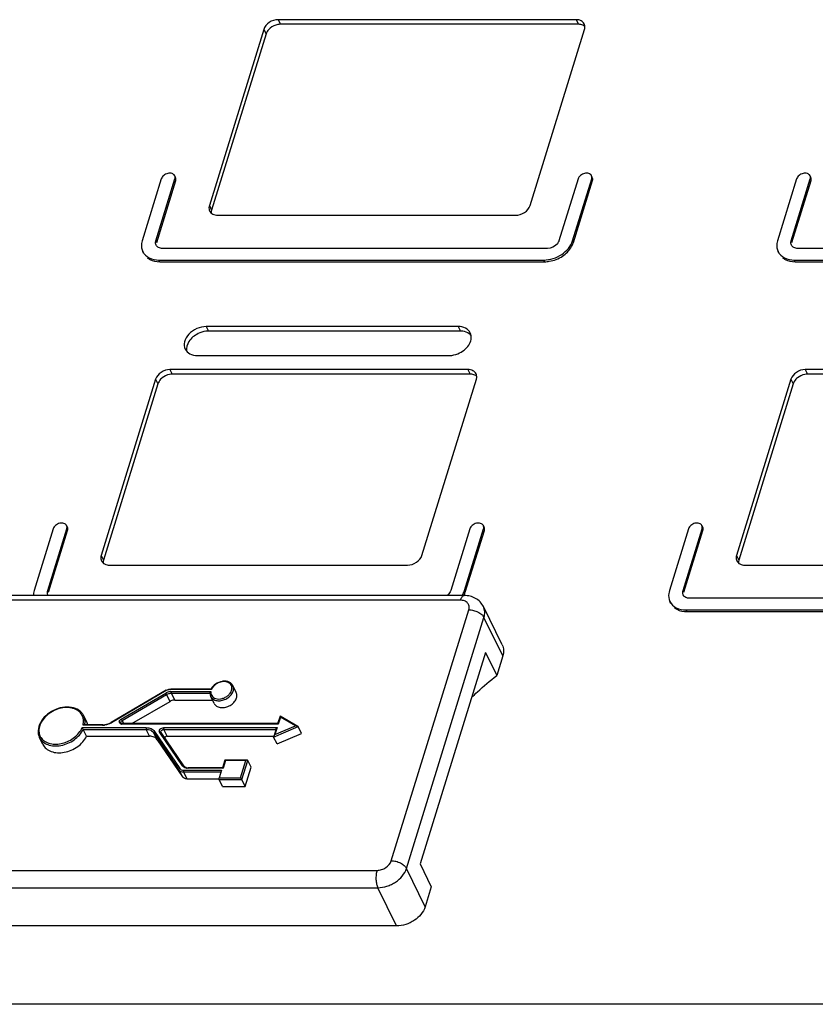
# Model space of a CAD drawing. Header units: millimetres. Extents: x 0 to 594, y 0 to 420.
# Tile 10 of 20: x 396 to 420, y 134 to 164. Entities that reach past the tile are written whole.
import ezdxf

# ---------------------------------------------------------------- set-up
doc = ezdxf.new("R2010")
doc.units = ezdxf.units.MM
doc.header["$LTSCALE"] = 32.67
doc.layers.get('0').update_dxf_attribs({"linetype": 'CONTINUOUS'})
doc.layers.add('3_ALL_AXES', color=7, linetype='CONTINUOUS')

msp = doc.modelspace()

# ---------------------------------------------------------------- linework, layer by layer
at = {"color": 9, "linetype": 'CONTINUOUS'}
for p, q in [((403.41911, 163.861405), (403.487745, 163.721543)), ((412.489259, 163.861405), (412.557893, 163.721543)), ((402.982938, 163.567658), (403.051572, 163.427795)), ((401.325389, 158.203827), (401.394023, 158.063964)), ((401.230173, 154.520232), (401.298808, 154.38037)), ((408.898006, 154.520232), (408.96664, 154.38037)), ((400.127614, 153.210118), (400.196248, 153.070255)), ((409.197762, 153.210118), (409.266396, 153.070255)), ((419.462987, 153.210118), (419.531621, 153.070255)), ((399.691441, 152.91637), (399.760075, 152.776508)), ((419.026814, 152.91637), (419.095448, 152.776508)), ((398.033892, 147.552539), (398.102526, 147.412677)), ((417.369265, 147.552539), (417.437899, 147.412677)), ((408.970035, 146.189934), (393.772529, 146.189934)), ((406.864511, 138.258749), (409.224658, 145.896186)), ((407.3243, 138.025645), (409.684446, 145.663083)), ((410.2564, 144.497564), (409.684446, 145.663083)), ((402.040922, 143.588024), (402.040895, 143.588081)), ((400.01632, 143.437036), (398.344479, 142.459537)), ((398.646358, 142.573206), (399.9998, 143.364542)), ((398.673045, 142.527393), (400.026487, 143.318729)), ((400.129439, 143.108936), (400.026487, 143.318729)), ((401.391155, 143.471398), (400.137947, 143.471398)), ((400.170078, 143.412649), (401.374095, 143.412649)), ((400.275391, 143.15017), (400.17244, 143.359963)), ((400.17244, 143.359963), (401.347421, 143.359963)), ((398.076899, 142.383941), (397.479293, 142.383941)), ((403.421173, 142.417575), (398.66487, 142.417575)), ((398.719973, 142.431764), (398.673045, 142.527393)), ((403.487147, 142.631069), (403.421173, 142.417575)), ((403.948404, 142.364073), (403.487147, 142.631069)), ((397.454013, 142.310572), (399.402901, 142.310572)), ((397.487029, 142.257886), (399.405263, 142.257886)), ((399.508214, 142.048093), (399.405263, 142.257886)), ((399.740378, 141.943163), (399.637427, 142.152956)), ((399.637427, 142.152956), (400.401841, 141.024864)), ((399.658282, 142.195148), (400.422696, 141.067056)), ((400.511787, 141.146243), (399.813926, 142.165567)), ((399.93788, 142.310572), (403.388106, 142.310572)), ((400.043193, 142.048093), (399.940241, 142.257886)), ((399.940241, 142.257886), (403.351218, 142.257886)), ((403.283308, 142.022888), (404.028922, 142.340763)), ((403.322131, 142.097077), (403.948404, 142.364073)), ((403.388106, 142.310572), (403.322131, 142.097077)), ((401.817796, 141.308338), (401.745176, 141.07334)), ((402.439512, 141.308338), (401.817796, 141.308338)), ((402.276118, 140.779593), (402.439512, 141.308338)), ((402.313019, 140.726908), (402.494569, 141.314403)), ((400.401841, 141.024864), (400.504793, 140.81507)), ((400.538778, 141.014591), (401.692482, 141.014591)), ((400.54114, 140.961906), (400.644091, 140.752112)), ((400.54114, 140.961906), (401.676201, 140.961906)), ((401.745176, 141.07334), (400.673928, 141.07334)), ((401.619862, 140.779593), (402.276118, 140.779593)), ((401.622223, 140.726908), (402.313019, 140.726908)), ((391.230832, 137.965002), (406.428339, 137.965002)), ((407.896253, 136.860127), (407.3243, 138.025645)), ((391.254448, 137.43815), (406.451954, 137.43815)), ((407.023908, 136.272631), (406.451954, 137.43815))]:
    msp.add_line(p, q, dxfattribs=at)
at = {"color": 7, "linetype": 'CONTINUOUS'}
for p, q in [((412.557893, 163.721543), (403.487745, 163.721543)), ((403.051572, 163.427795), (401.394023, 158.063964)), ((408.96664, 154.38037), (401.298808, 154.38037)), ((409.266396, 153.070255), (400.196248, 153.070255)), ((428.601769, 153.070255), (419.531621, 153.070255)), ((399.760075, 152.776508), (398.102526, 147.412677)), ((419.095448, 152.776508), (417.437899, 147.412677)), ((409.084426, 146.33183), (393.886919, 146.33183)), ((410.238903, 144.827971), (409.666949, 145.99349)), ((400.008831, 143.446098), (398.33699, 142.4686)), ((401.378913, 143.485588), (400.149386, 143.485588)), ((398.971255, 142.431764), (400.129439, 143.108936)), ((400.275391, 143.15017), (401.420351, 143.15017)), ((398.088338, 142.398131), (397.516341, 142.398131)), ((403.405556, 142.431764), (398.676309, 142.431764)), ((403.476594, 142.663604), (403.404772, 142.431186)), ((404.019187, 142.349741), (403.476815, 142.66369)), ((403.478219, 142.662867), (403.477695, 142.663038)), ((397.589981, 142.048093), (397.487029, 142.257886)), ((400.55417, 141.144117), (399.856308, 142.163441)), ((403.355729, 142.272483), (403.283906, 142.040065)), ((404.131874, 142.130969), (404.028922, 142.340763)), ((397.589981, 142.048093), (399.508214, 142.048093)), ((399.740378, 141.943163), (400.504793, 140.81507)), ((400.043193, 142.048093), (403.283906, 142.048093)), ((403.38626, 141.813095), (403.283308, 142.022888)), ((401.801395, 141.32195), (401.728775, 141.086952)), ((402.478007, 141.322528), (401.802179, 141.322528)), ((402.59752, 141.104609), (402.494569, 141.314403)), ((401.729559, 141.08753), (400.685368, 141.08753)), ((401.692482, 141.014591), (401.619862, 140.779593)), ((400.644091, 140.752112), (401.619862, 140.752112)), ((401.725175, 140.517114), (401.622223, 140.726908)), ((402.415971, 140.517114), (402.313019, 140.726908)), ((407.023908, 136.272631), (391.826401, 136.272631))]:
    msp.add_line(p, q, dxfattribs=at)
for centre, radius, start, end in [((412.558186, 163.339729), 0.381814, 83.2010381, 90.0439014), ((408.967185, 153.813939), 0.566431, 82.1095341, 90.0550592), ((409.266689, 152.688441), 0.381814, 83.2010381, 90.0439014), ((399.873946, 142.175527), 0.021382, 206.1721993, 214.419761)]:
    msp.add_arc(centre, radius, start, end, dxfattribs=at)
at = {"color": 9, "linetype": 'CONTINUOUS'}
for centre, radius, start, end in [((400.146938, 143.213674), 0.25875, 107.7218914, 120.3182084), ((400.14331, 143.224679), 0.247163, 102.507267, 107.6973112), ((400.138013, 143.262373), 0.209026, 90.0180293, 93.5987112), ((401.653, 143.360966), 0.28418, 155.6421266, 157.1326248), ((397.120809, 142.513106), 0.374369, 15.4234696, 28.891598), ((396.984473, 142.516182), 0.512185, 345.0373373, 347.4846852), ((398.076868, 142.833119), 0.449177, 270.0038606, 271.5135928), ((398.075701, 142.863674), 0.479753, 271.5565309, 277.33805), ((398.055027, 142.955239), 0.574029, 293.9050954, 297.0798025), ((398.057619, 142.950271), 0.568426, 297.0751817, 300.3085457), ((398.664793, 142.532683), 0.115108, 263.7415909, 270.0380221), ((396.514508, 142.215674), 0.375269, 203.8675516, 217.3354342), ((400.627839, 141.225819), 0.140713, 214.4384549, 222.0161422), ((400.668066, 141.303071), 0.229299, 254.6482308, 260.0236519)]:
    msp.add_arc(centre, radius, start, end, dxfattribs=at)
at = {"color": 7, "linetype": 'CONTINUOUS'}
for points, knots in [([(403.487745, 163.721543), (403.460748, 163.721543), (403.349777, 163.710477), (403.243362, 163.660348), (403.178428, 163.606789)], [0, 0, 0, 0, 0.242843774, 1, 1, 1, 1]), ([(412.75497, 163.656121), (412.745202, 163.664656), (412.700438, 163.697304), (412.645282, 163.713826), (412.603387, 163.718858)], [0, 0, 0, 0, 0.235130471, 1, 1, 1, 1]), ([(403.178428, 163.606789), (403.163236, 163.594258), (403.109356, 163.544145), (403.06751, 163.47937), (403.051572, 163.427795)], [0, 0, 0, 0, 0.267296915, 1, 1, 1, 1]), ([(401.298808, 154.38037), (401.272672, 154.38037), (401.164204, 154.373201), (401.057833, 154.340409), (400.983866, 154.30409)], [0, 0, 0, 0, 0.240797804, 1, 1, 1, 1]), ([(409.283008, 154.262403), (409.268615, 154.277461), (409.200904, 154.335632), (409.112225, 154.365605), (409.044944, 154.375007)], [0, 0, 0, 0, 0.234669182, 1, 1, 1, 1]), ([(400.983866, 154.30409), (400.873356, 154.249828), (400.688096, 154.10566), (400.613364, 153.866345), (400.632831, 153.766431)], [0, 0, 0, 0, 0.547397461, 1, 1, 1, 1]), ([(399.886931, 152.955501), (399.871739, 152.942971), (399.817859, 152.892858), (399.776013, 152.828083), (399.760075, 152.776508)], [0, 0, 0, 0, 0.267296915, 1, 1, 1, 1]), ([(400.196248, 153.070255), (400.169251, 153.070255), (400.05828, 153.05919), (399.951865, 153.00906), (399.886931, 152.955501)], [0, 0, 0, 0, 0.242843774, 1, 1, 1, 1]), ([(409.463473, 153.004833), (409.453705, 153.013368), (409.408942, 153.046017), (409.353786, 153.062538), (409.31189, 153.06757)], [0, 0, 0, 0, 0.235130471, 1, 1, 1, 1]), ([(419.222304, 152.955501), (419.207112, 152.942971), (419.153232, 152.892858), (419.111386, 152.828083), (419.095448, 152.776508)], [0, 0, 0, 0, 0.267296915, 1, 1, 1, 1]), ([(419.531621, 153.070255), (419.504624, 153.070255), (419.393653, 153.05919), (419.287238, 153.00906), (419.222304, 152.955501)], [0, 0, 0, 0, 0.242843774, 1, 1, 1, 1]), ([(409.666949, 145.99349), (409.641152, 146.04606), (409.572625, 146.143874), (409.430931, 146.252807), (409.263607, 146.3181), (409.144211, 146.33183), (409.084426, 146.33183)], [0, 0, 0, 0, 0.248091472, 0.496634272, 0.746712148, 1, 1, 1, 1]), ([(410.238898, 144.827968), (410.262772, 144.779302), (410.290716, 144.666777), (410.273561, 144.553096), (410.2564, 144.497564)], [0, 0, 0, 0, 0.482569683, 1, 1, 1, 1]), ([(402.040924, 143.58802), (402.028335, 143.613704), (401.991291, 143.661306), (401.911542, 143.707692), (401.816168, 143.728013), (401.677165, 143.720524), (401.510973, 143.652264), (401.410001, 143.546255), (401.378711, 143.48546)], [0, 0, 0, 0, 0.108012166, 0.220823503, 0.341699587, 0.471083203, 0.741804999, 1, 1, 1, 1]), ([(400.008831, 143.446098), (400.01963, 143.452413), (400.06339, 143.474431), (400.112923, 143.485588), (400.149386, 143.485588)], [0, 0, 0, 0, 0.255436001, 1, 1, 1, 1]), ([(401.345733, 143.369559), (401.345182, 143.359828), (401.345202, 143.321637), (401.355039, 143.283394), (401.367526, 143.257863)], [0, 0, 0, 0, 0.255364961, 1, 1, 1, 1]), ([(401.34581, 143.369588), (401.346262, 143.378021), (401.354289, 143.394799), (401.366811, 143.407229), (401.374095, 143.412649)], [0, 0, 0, 0, 0.481889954, 1, 1, 1, 1]), ([(401.378896, 143.485618), (401.379523, 143.485686), (401.381012, 143.48376), (401.383559, 143.481228), (401.387112, 143.476626), (401.389723, 143.473284), (401.391155, 143.471398)], [0, 0, 0, 0, 0.100460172, 0.317525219, 0.622954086, 1, 1, 1, 1]), ([(400.275391, 143.15017), (400.26309, 143.15017), (400.212241, 143.146331), (400.162748, 143.128411), (400.129439, 143.108936)], [0, 0, 0, 0, 0.241736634, 1, 1, 1, 1]), ([(397.502051, 142.67117), (397.485845, 142.704194), (397.443589, 142.766899), (397.325088, 142.869697), (397.122397, 142.943143), (396.851306, 142.937136), (396.579815, 142.848021), (396.343222, 142.687799), (396.172613, 142.477049), (396.106696, 142.271792), (396.115504, 142.115168), (396.139248, 142.043379), (396.155453, 142.010356)], [0, 0, 0, 0, 0.053895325, 0.109215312, 0.227593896, 0.359349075, 0.500005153, 0.640659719, 0.772411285, 0.890786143, 0.946105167, 1, 1, 1, 1]), ([(397.516355, 142.398163), (397.510014, 142.398249), (397.49676, 142.394439), (397.485065, 142.387939), (397.479293, 142.383941)], [0, 0, 0, 0, 0.474543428, 1, 1, 1, 1]), ([(398.088338, 142.398131), (398.109166, 142.398131), (398.195812, 142.404728), (398.280115, 142.435346), (398.33699, 142.4686)], [0, 0, 0, 0, 0.240199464, 1, 1, 1, 1]), ([(398.636211, 142.449348), (398.637299, 142.447131), (398.646497, 142.434867), (398.663779, 142.431764), (398.676309, 142.431764)], [0, 0, 0, 0, 0.164635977, 1, 1, 1, 1]), ([(403.405533, 142.431798), (403.406419, 142.431873), (403.408659, 142.430257), (403.413889, 142.425833), (403.418139, 142.421074), (403.421173, 142.417575)], [0, 0, 0, 0, 0.125079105, 0.348415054, 1, 1, 1, 1]), ([(403.476671, 142.663409), (403.476209, 142.66212), (403.478134, 142.658017), (403.479811, 142.651103), (403.483357, 142.641621), (403.485786, 142.634751), (403.487147, 142.631069)], [0, 0, 0, 0, 0.120695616, 0.354368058, 0.654074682, 1, 1, 1, 1]), ([(397.487029, 142.257886), (397.482289, 142.267546), (397.47157, 142.285356), (397.460048, 142.30262), (397.454013, 142.310572)], [0, 0, 0, 0, 0.518745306, 1, 1, 1, 1]), ([(403.287831, 142.050025), (403.291876, 142.059019), (403.302703, 142.075433), (403.315378, 142.090241), (403.322131, 142.097077)], [0, 0, 0, 0, 0.50647669, 1, 1, 1, 1]), ([(403.35581, 142.272501), (403.358126, 142.280375), (403.368114, 142.294757), (403.38094, 142.305745), (403.388106, 142.310572)], [0, 0, 0, 0, 0.487150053, 1, 1, 1, 1]), ([(404.005145, 142.355834), (404.000399, 142.357492), (403.981842, 142.362467), (403.962543, 142.364073), (403.948404, 142.364073)], [0, 0, 0, 0, 0.26231138, 1, 1, 1, 1]), ([(404.028922, 142.340763), (404.028499, 142.341625), (404.025926, 142.34537), (404.022055, 142.347954), (404.018985, 142.349711)], [0, 0, 0, 0, 0.213583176, 1, 1, 1, 1]), ([(399.740378, 141.943163), (399.717508, 141.976914), (399.644101, 142.033596), (399.554947, 142.048093), (399.508214, 142.048093)], [0, 0, 0, 0, 0.465929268, 1, 1, 1, 1]), ([(400.043193, 142.048093), (400.020124, 142.048093), (399.988435, 142.035252), (399.968061, 142.012252), (399.963944, 142.005996)], [0, 0, 0, 0, 0.754911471, 1, 1, 1, 1]), ([(403.283308, 142.022888), (403.282769, 142.023987), (403.281286, 142.029763), (403.282727, 142.035754), (403.284079, 142.040182)], [0, 0, 0, 0, 0.209020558, 1, 1, 1, 1]), ([(401.801449, 141.321876), (401.801491, 141.322056), (401.801635, 141.322407), (401.801993, 141.322548), (401.802157, 141.322562)], [0, 0, 0, 0, 0.530301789, 1, 1, 1, 1]), ([(401.802157, 141.322562), (401.803042, 141.322637), (401.805282, 141.32102), (401.810513, 141.316597), (401.814763, 141.311838), (401.817796, 141.308338)], [0, 0, 0, 0, 0.125079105, 0.348415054, 1, 1, 1, 1]), ([(402.466583, 141.32102), (402.464247, 141.320411), (402.454735, 141.317311), (402.445797, 141.312571), (402.439512, 141.308338)], [0, 0, 0, 0, 0.241635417, 1, 1, 1, 1]), ([(402.494569, 141.314403), (402.492568, 141.31848), (402.485966, 141.322), (402.479779, 141.322535), (402.478023, 141.322562)], [0, 0, 0, 0, 0.721160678, 1, 1, 1, 1]), ([(400.55417, 141.144117), (400.566507, 141.126096), (400.608217, 141.095135), (400.658175, 141.08753), (400.685368, 141.08753)], [0, 0, 0, 0, 0.445417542, 1, 1, 1, 1]), ([(401.729537, 141.087564), (401.730423, 141.087639), (401.732663, 141.086022), (401.737893, 141.081599), (401.742143, 141.07684), (401.745176, 141.07334)], [0, 0, 0, 0, 0.125079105, 0.348415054, 1, 1, 1, 1]), ([(400.644091, 140.752112), (400.616052, 140.752112), (400.562559, 140.760811), (400.518515, 140.79482), (400.504793, 140.81507)], [0, 0, 0, 0, 0.534070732, 1, 1, 1, 1]), ([(401.622223, 140.726908), (401.618454, 140.734588), (401.615736, 140.752741), (401.617129, 140.770749), (401.619862, 140.779593)], [0, 0, 0, 0, 0.480332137, 1, 1, 1, 1]), ([(402.313019, 140.726908), (402.308083, 140.736965), (402.295861, 140.754775), (402.282842, 140.771835), (402.276118, 140.779593)], [0, 0, 0, 0, 0.521829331, 1, 1, 1, 1]), ([(407.896253, 136.860127), (407.843996, 136.691023), (407.677795, 136.504484), (407.439932, 136.368704), (407.261367, 136.297185), (407.117826, 136.272631), (407.023908, 136.272631)], [0, 0, 0, 0, 0.48004938, 0.612716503, 0.745270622, 1, 1, 1, 1])]:
    msp.add_open_spline(points, degree=3, knots=knots, dxfattribs=at)
for points in [[(401.394023, 158.063964), (401.385267, 158.035629), (401.380957, 158.005315), (401.382737, 157.975712)], [(398.102526, 147.412677), (398.09377, 147.384342), (398.08946, 147.354028), (398.09124, 147.324424)], [(417.437899, 147.412677), (417.429143, 147.384342), (417.424833, 147.354028), (417.426613, 147.324424)], [(404.018985, 142.349711), (404.014607, 142.352217), (404.009908, 142.354171), (404.005145, 142.355834)], [(403.284079, 142.040182), (403.285104, 142.04354), (403.286391, 142.046822), (403.287831, 142.050025)], [(402.478023, 141.322562), (402.474175, 141.322621), (402.470306, 141.32199), (402.466583, 141.32102)]]:
    msp.add_open_spline(points, degree=3, dxfattribs=at)
at = {"color": 9, "linetype": 'CONTINUOUS'}
for points, knots in [([(408.970035, 146.189934), (408.976331, 146.21031), (408.990008, 146.246934), (409.016919, 146.292739), (409.047836, 146.323489), (409.073117, 146.331827), (409.084426, 146.331825)], [0, 0, 0, 0, 0.332643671, 0.607121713, 0.823612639, 1, 1, 1, 1]), ([(409.224658, 145.896186), (409.235752, 145.932088), (409.243773, 146.007895), (409.193852, 146.112547), (409.093379, 146.177626), (409.012452, 146.189934), (408.970035, 146.189934)], [0, 0, 0, 0, 0.246275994, 0.476902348, 0.722005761, 1, 1, 1, 1]), ([(409.684446, 145.663083), (409.701607, 145.718614), (409.718762, 145.832296), (409.690818, 145.944821), (409.666944, 145.993487)], [0, 0, 0, 0, 0.5174294, 1, 1, 1, 1]), ([(409.224658, 145.896186), (409.271994, 145.896186), (409.36815, 145.883216), (409.501553, 145.834265), (409.61267, 145.762013), (409.667788, 145.69703), (409.684446, 145.663083)], [0, 0, 0, 0, 0.264725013, 0.53665023, 0.78852868, 1, 1, 1, 1]), ([(401.367595, 143.257674), (401.383368, 143.225541), (401.437373, 143.166727), (401.554594, 143.125768), (401.690044, 143.128956), (401.826345, 143.173952), (401.945349, 143.254211), (402.030767, 143.359386), (402.070139, 143.477164), (402.056675, 143.555877), (402.040917, 143.588022)], [0, 0, 0, 0, 0.105893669, 0.223856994, 0.357029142, 0.499981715, 0.642937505, 0.776118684, 0.894092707, 1, 1, 1, 1]), ([(401.977799, 143.623996), (401.965036, 143.640798), (401.932129, 143.671065), (401.869237, 143.700042), (401.795879, 143.712774), (401.688366, 143.7074), (401.556238, 143.660482), (401.468608, 143.58798), (401.434895, 143.544849)], [0, 0, 0, 0, 0.10270038, 0.212984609, 0.332802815, 0.461568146, 0.733539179, 1, 1, 1, 1]), ([(402.012737, 143.537579), (402.01176, 143.545457), (402.006014, 143.576237), (401.991916, 143.605412), (401.977799, 143.623996)], [0, 0, 0, 0, 0.253823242, 1, 1, 1, 1]), ([(399.9998, 143.364542), (400.012966, 143.37224), (400.065988, 143.39893), (400.125977, 143.412649), (400.170078, 143.412649)], [0, 0, 0, 0, 0.256964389, 1, 1, 1, 1]), ([(399.9998, 143.364542), (400.00211, 143.361133), (400.011602, 143.346219), (400.020513, 143.330903), (400.026487, 143.318729)], [0, 0, 0, 0, 0.232926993, 1, 1, 1, 1]), ([(400.01632, 143.437036), (400.014711, 143.439411), (400.012461, 143.442678), (400.010164, 143.445246), (400.009096, 143.446258), (400.008829, 143.446103)], [0, 0, 0, 0, 0.725213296, 0.921936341, 1, 1, 1, 1]), ([(400.026487, 143.318729), (400.037772, 143.325327), (400.083219, 143.348205), (400.134639, 143.359963), (400.17244, 143.359963)], [0, 0, 0, 0, 0.256964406, 1, 1, 1, 1]), ([(400.137947, 143.471398), (400.138574, 143.473425), (400.140582, 143.478972), (400.145281, 143.485594), (400.149386, 143.485593)], [0, 0, 0, 0, 0.340695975, 1, 1, 1, 1]), ([(400.170078, 143.412649), (400.167345, 143.403805), (400.165953, 143.385797), (400.168671, 143.367644), (400.17244, 143.359963)], [0, 0, 0, 0, 0.519667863, 1, 1, 1, 1]), ([(401.374095, 143.412649), (401.372792, 143.404434), (401.369494, 143.372518), (401.373773, 143.33968), (401.381585, 143.317238)], [0, 0, 0, 0, 0.25926755, 1, 1, 1, 1]), ([(401.434895, 143.544849), (401.430755, 143.539553), (401.415264, 143.518563), (401.402102, 143.495814), (401.394116, 143.478172)], [0, 0, 0, 0, 0.257651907, 1, 1, 1, 1]), ([(401.417432, 143.256761), (401.435274, 143.23692), (401.482331, 143.203293), (401.569122, 143.179886), (401.66646, 143.181754), (401.7657, 143.208185), (401.858222, 143.256919), (401.956388, 143.340505), (402.005656, 143.429064), (402.012715, 143.488351)], [0, 0, 0, 0, 0.105999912, 0.222990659, 0.35159198, 0.488374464, 0.627577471, 0.762815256, 1, 1, 1, 1]), ([(402.012715, 143.488351), (402.01321, 143.492514), (402.014687, 143.508881), (402.014242, 143.525432), (402.012737, 143.537579)], [0, 0, 0, 0, 0.255120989, 1, 1, 1, 1]), ([(397.448582, 142.693984), (397.421662, 142.74267), (397.340865, 142.831987), (397.170543, 142.909564), (396.968413, 142.93121), (396.753397, 142.897222), (396.544814, 142.81109), (396.31235, 142.646912), (396.184225, 142.463121), (396.152553, 142.333306)], [0, 0, 0, 0, 0.102978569, 0.21498625, 0.339281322, 0.474046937, 0.61406658, 0.75265932, 1, 1, 1, 1]), ([(397.484488, 142.405191), (397.492221, 142.440047), (397.500189, 142.509972), (397.490734, 142.57991), (397.481696, 142.61267)], [0, 0, 0, 0, 0.512342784, 1, 1, 1, 1]), ([(397.533979, 142.398159), (397.543023, 142.444911), (397.548201, 142.53928), (397.521987, 142.630559), (397.50205, 142.67117)], [0, 0, 0, 0, 0.512803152, 1, 1, 1, 1]), ([(398.076899, 142.383941), (398.077525, 142.385968), (398.079534, 142.391515), (398.084233, 142.398137), (398.088338, 142.398136)], [0, 0, 0, 0, 0.340695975, 1, 1, 1, 1]), ([(398.287637, 142.430451), (398.275488, 142.425067), (398.226969, 142.405546), (398.175663, 142.392802), (398.136977, 142.38785)], [0, 0, 0, 0, 0.254135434, 1, 1, 1, 1]), ([(398.344479, 142.459537), (398.342869, 142.461913), (398.34062, 142.465179), (398.338323, 142.467748), (398.337254, 142.46876), (398.336988, 142.468604)], [0, 0, 0, 0, 0.725213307, 0.921936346, 1, 1, 1, 1]), ([(398.610641, 142.433309), (398.600568, 142.440582), (398.583789, 142.462232), (398.584428, 142.504824), (398.607132, 142.544428), (398.632014, 142.56482), (398.646358, 142.573206)], [0, 0, 0, 0, 0.21880916, 0.445593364, 0.707375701, 1, 1, 1, 1]), ([(398.652245, 142.418261), (398.648321, 142.418694), (398.633691, 142.421087), (398.619469, 142.426936), (398.610641, 142.433309)], [0, 0, 0, 0, 0.266097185, 1, 1, 1, 1]), ([(398.636215, 142.44935), (398.633316, 142.455249), (398.631505, 142.464444), (398.632431, 142.473302), (398.632826, 142.475599)], [0, 0, 0, 0, 0.738248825, 1, 1, 1, 1]), ([(398.632826, 142.475599), (398.633687, 142.480596), (398.640744, 142.501968), (398.658207, 142.518718), (398.673045, 142.527393)], [0, 0, 0, 0, 0.227788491, 1, 1, 1, 1]), ([(398.646358, 142.573206), (398.648668, 142.569797), (398.65816, 142.554883), (398.667071, 142.539567), (398.673045, 142.527393)], [0, 0, 0, 0, 0.232926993, 1, 1, 1, 1]), ([(398.66487, 142.417575), (398.665496, 142.419602), (398.667504, 142.425148), (398.672204, 142.43177), (398.676309, 142.431769)], [0, 0, 0, 0, 0.340695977, 1, 1, 1, 1]), ([(396.152553, 142.333306), (396.14142, 142.287674), (396.131787, 142.195262), (396.153432, 142.104369), (396.17133, 142.063831)], [0, 0, 0, 0, 0.51455597, 1, 1, 1, 1]), ([(396.15546, 142.010359), (396.179482, 141.961412), (396.252101, 141.869932), (396.410548, 141.782163), (396.603043, 141.745598), (396.813147, 141.761029), (397.024122, 141.826484), (397.275068, 141.967612), (397.42744, 142.132849), (397.487029, 142.257886)], [0, 0, 0, 0, 0.101928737, 0.211277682, 0.33187654, 0.463193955, 0.601439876, 0.741063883, 1, 1, 1, 1]), ([(396.216132, 141.988081), (396.247066, 141.947529), (396.329711, 141.875718), (396.48841, 141.814693), (396.671669, 141.798872), (396.865324, 141.828297), (397.055, 141.900445), (397.275283, 142.040476), (397.405523, 142.195737), (397.454013, 142.310572)], [0, 0, 0, 0, 0.10338298, 0.215921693, 0.339409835, 0.472095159, 0.609831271, 0.747332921, 1, 1, 1, 1]), ([(399.402901, 142.310572), (399.400168, 142.301728), (399.398776, 142.28372), (399.401493, 142.265567), (399.405263, 142.257886)], [0, 0, 0, 0, 0.519667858, 1, 1, 1, 1]), ([(399.402901, 142.310572), (399.454305, 142.310572), (399.530935, 142.297452), (399.614556, 142.247116), (399.645925, 142.213384), (399.658282, 142.195148)], [0, 0, 0, 0, 0.531673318, 0.772166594, 1, 1, 1, 1]), ([(399.405263, 142.257886), (399.451994, 142.257886), (399.541144, 142.24338), (399.614556, 142.186707), (399.637427, 142.152956)], [0, 0, 0, 0, 0.53406428, 1, 1, 1, 1]), ([(399.658282, 142.195148), (399.650209, 142.190428), (399.637234, 142.178695), (399.634188, 142.159556), (399.637427, 142.152956)], [0, 0, 0, 0, 0.559841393, 1, 1, 1, 1]), ([(399.813926, 142.165567), (399.809598, 142.171887), (399.803287, 142.186764), (399.802958, 142.22127), (399.826746, 142.26476), (399.87588, 142.300244), (399.91735, 142.310572), (399.93788, 142.310572)], [0, 0, 0, 0, 0.102126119, 0.208940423, 0.450367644, 0.726288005, 1, 1, 1, 1]), ([(399.813926, 142.165567), (399.821246, 142.169872), (399.836237, 142.175368), (399.852541, 142.168887), (399.856302, 142.163437)], [0, 0, 0, 0, 0.561906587, 1, 1, 1, 1]), ([(399.850812, 142.187936), (399.85234, 142.206824), (399.878711, 142.243565), (399.919042, 142.257886), (399.940241, 142.257886)], [0, 0, 0, 0, 0.471985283, 1, 1, 1, 1]), ([(399.93788, 142.310572), (399.935147, 142.301728), (399.933754, 142.28372), (399.936472, 142.265567), (399.940241, 142.257886)], [0, 0, 0, 0, 0.519667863, 1, 1, 1, 1]), ([(400.422696, 141.067056), (400.414624, 141.062336), (400.401648, 141.050603), (400.398602, 141.031464), (400.401841, 141.024864)], [0, 0, 0, 0, 0.559841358, 1, 1, 1, 1]), ([(400.401841, 141.024864), (400.415563, 141.004613), (400.459608, 140.970604), (400.5131, 140.961906), (400.54114, 140.961906)], [0, 0, 0, 0, 0.46592947, 1, 1, 1, 1]), ([(400.422696, 141.067056), (400.434132, 141.05018), (400.470838, 141.021845), (400.515413, 141.014591), (400.538778, 141.014591)], [0, 0, 0, 0, 0.465944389, 1, 1, 1, 1]), ([(400.511787, 141.146243), (400.519108, 141.150548), (400.534099, 141.156044), (400.550403, 141.149562), (400.554164, 141.144113)], [0, 0, 0, 0, 0.561906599, 1, 1, 1, 1]), ([(400.60736, 141.081953), (400.598969, 141.084265), (400.56793, 141.094793), (400.539407, 141.113729), (400.523295, 141.131634)], [0, 0, 0, 0, 0.265430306, 1, 1, 1, 1]), ([(400.538778, 141.014591), (400.536045, 141.005747), (400.534653, 140.987739), (400.537371, 140.969586), (400.54114, 140.961906)], [0, 0, 0, 0, 0.519667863, 1, 1, 1, 1]), ([(400.673928, 141.07334), (400.674555, 141.075367), (400.676563, 141.080914), (400.681262, 141.087536), (400.685368, 141.087535)], [0, 0, 0, 0, 0.340695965, 1, 1, 1, 1]), ([(406.428339, 137.965002), (406.475297, 137.965002), (406.571626, 137.981724), (406.738021, 138.061534), (406.838383, 138.174197), (406.864511, 138.258749)], [0, 0, 0, 0, 0.254898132, 0.519630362, 1, 1, 1, 1]), ([(406.864511, 138.258749), (406.911848, 138.258749), (407.008003, 138.245779), (407.141406, 138.196827), (407.252523, 138.124575), (407.307641, 138.059592), (407.3243, 138.025645)], [0, 0, 0, 0, 0.264725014, 0.53665023, 0.788528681, 1, 1, 1, 1]), ([(406.428339, 137.965002), (406.415274, 137.922726), (406.398287, 137.830765), (406.394066, 137.690688), (406.409792, 137.556639), (406.434699, 137.473314), (406.451954, 137.43815)], [0, 0, 0, 0, 0.247416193, 0.519338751, 0.780981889, 1, 1, 1, 1]), ([(406.451954, 137.43815), (406.545873, 137.43815), (406.689413, 137.462703), (406.867979, 137.534222), (407.105841, 137.670003), (407.272043, 137.856542), (407.3243, 138.025645)], [0, 0, 0, 0, 0.254729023, 0.387283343, 0.519950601, 1, 1, 1, 1])]:
    msp.add_open_spline(points, degree=3, knots=knots, dxfattribs=at)
for points in [[(400.124893, 143.470986), (400.113094, 143.470247), (400.101325, 143.468533), (400.089783, 143.465976)], [(401.381585, 143.317238), (401.389288, 143.295106), (401.401763, 143.274186), (401.417432, 143.256761)], [(399.854761, 142.166099), (399.851511, 142.172743), (399.850216, 142.180563), (399.850812, 142.187936)], [(400.673928, 141.07334), (400.658678, 141.07334), (400.64336, 141.074584), (400.628342, 141.077238)]]:
    msp.add_open_spline(points, degree=3, dxfattribs=at)
at = {"layer": '3_ALL_AXES', "color": 7, "linetype": 'CONTINUOUS'}
for p, q in [((412.489259, 163.861405), (403.41911, 163.861405)), ((402.982938, 163.567658), (401.325389, 158.203827)), ((411.086328, 158.203812), (412.743882, 163.567658)), ((399.864423, 159.012978), (399.283464, 157.132994)), ((399.697941, 157.132994), (400.278901, 159.012978)), ((399.723107, 157.081711), (400.304066, 158.961695)), ((400.298817, 159.060818), (400.273651, 159.1121)), ((412.547433, 159.012978), (411.966474, 157.132994)), ((412.380951, 157.132994), (412.96191, 159.012978)), ((412.406117, 157.081711), (412.987076, 158.961695)), ((412.981827, 159.060818), (412.956661, 159.1121)), ((419.199796, 159.012978), (418.618837, 157.132994)), ((419.033314, 157.132994), (419.614273, 159.012978)), ((419.05848, 157.081711), (419.639439, 158.961695)), ((419.63419, 159.060818), (419.609024, 159.1121)), ((401.580012, 157.910079), (410.646706, 157.910079)), ((399.326127, 156.751304), (399.300961, 156.802587)), ((411.617536, 156.897996), (399.90164, 156.897996)), ((418.6615, 156.751304), (418.636334, 156.802587)), ((430.952909, 156.897996), (419.237013, 156.897996)), ((399.79271, 156.545498), (411.508606, 156.545498)), ((399.817876, 156.494216), (411.533772, 156.494216)), ((419.128083, 156.545498), (430.843979, 156.545498)), ((419.153249, 156.494216), (430.869145, 156.494216)), ((408.898006, 154.520232), (401.230173, 154.520232)), ((400.957849, 153.638989), (408.625681, 153.638989)), ((409.197762, 153.210118), (400.127614, 153.210118)), ((428.533135, 153.210118), (419.462987, 153.210118)), ((399.691441, 152.91637), (398.033892, 147.552539)), ((407.794831, 147.552524), (409.452385, 152.91637)), ((419.026814, 152.91637), (417.369265, 147.552539)), ((397.007321, 148.40953), (396.982155, 148.460813)), ((409.69033, 148.40953), (409.665164, 148.460813)), ((416.342693, 148.40953), (416.317528, 148.460813)), ((396.572926, 148.361691), (395.991967, 146.481706)), ((396.406445, 146.481706), (396.987404, 148.361691)), ((396.43161, 146.430423), (397.01257, 148.310408)), ((409.255936, 148.361691), (408.674977, 146.481706)), ((409.089454, 146.481706), (409.670414, 148.361691)), ((409.11462, 146.430423), (409.69558, 148.310408)), ((415.908299, 148.361691), (415.32734, 146.481706)), ((415.741817, 146.481706), (416.322777, 148.361691)), ((415.766983, 146.430423), (416.347943, 148.310408)), ((398.288515, 147.258791), (407.355209, 147.258791)), ((417.623888, 147.258791), (426.690582, 147.258791)), ((415.370003, 146.100016), (415.344837, 146.151299)), ((427.661412, 146.246708), (415.945516, 146.246708)), ((415.836586, 145.894211), (427.552482, 145.894211)), ((415.861752, 145.842928), (427.577648, 145.842928)), ((409.727543, 144.596), (407.738766, 138.160313)), ((409.727543, 144.596), (410.070716, 143.896689)), ((410.2564, 144.497564), (410.070716, 143.896689)), ((402.143846, 143.378287), (402.040895, 143.588081)), ((401.470548, 143.04788), (401.367596, 143.257674)), ((397.605002, 142.461376), (397.502051, 142.67117)), ((403.38626, 141.813095), (404.131874, 142.130969)), ((396.258405, 141.800562), (396.155453, 142.010356)), ((402.415971, 140.517114), (402.59752, 141.104609)), ((401.725175, 140.517114), (402.415971, 140.517114)), ((407.738766, 138.160313), (408.081938, 137.461002)), ((408.081938, 137.461002), (407.896253, 136.860127)), ((534.523688, 133.888065), (359.061568, 133.888065))]:
    msp.add_line(p, q, dxfattribs=at)
at = {"layer": '3_ALL_AXES', "color": 9, "linetype": 'CONTINUOUS'}
for p, q in [((400.304066, 158.961695), (400.278901, 159.012978)), ((412.987076, 158.961695), (412.96191, 159.012978)), ((419.639439, 158.961695), (419.614273, 159.012978)), ((399.723107, 157.081711), (399.697941, 157.132994)), ((412.406117, 157.081711), (412.380951, 157.132994)), ((419.05848, 157.081711), (419.033314, 157.132994)), ((399.817876, 156.494216), (399.79271, 156.545498)), ((411.533772, 156.494216), (411.508606, 156.545498)), ((419.153249, 156.494216), (419.128083, 156.545498)), ((397.01257, 148.310408), (396.987404, 148.361691)), ((409.69558, 148.310408), (409.670414, 148.361691)), ((416.347943, 148.310408), (416.322777, 148.361691)), ((396.43161, 146.430423), (396.406445, 146.481706)), ((409.11462, 146.430423), (409.089454, 146.481706)), ((415.766983, 146.430423), (415.741817, 146.481706)), ((415.861752, 145.842928), (415.836586, 145.894211))]:
    msp.add_line(p, q, dxfattribs=at)
at = {"layer": '3_ALL_AXES', "color": 7, "linetype": 'CONTINUOUS'}
for centre, radius, start, end in [((396.553403, 146.418104), 0.15588, 206.0981444, 213.7122226), ((408.39528, 146.719376), 0.735108, 328.1169768, 330.9070518), ((408.475033, 146.637377), 0.672637, 332.963013, 334.8609462), ((397.251626, 142.288131), 0.393558, 16.26759, 26.1167621)]:
    msp.add_arc(centre, radius, start, end, dxfattribs=at)
for points, knots in [([(403.41911, 163.861405), (403.324391, 163.861405), (403.140531, 163.801086), (403.009066, 163.652209), (402.982938, 163.567658)], [0, 0, 0, 0, 0.516981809, 1, 1, 1, 1]), ([(412.735123, 163.732856), (412.715469, 163.772892), (412.639776, 163.843992), (412.54088, 163.861405), (412.489259, 163.861405)], [0, 0, 0, 0, 0.463511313, 1, 1, 1, 1]), ([(412.743882, 163.567658), (412.748272, 163.581865), (412.760723, 163.636318), (412.753192, 163.696048), (412.735123, 163.732856)], [0, 0, 0, 0, 0.26614116, 1, 1, 1, 1]), ([(400.273632, 159.112091), (400.258221, 159.143889), (400.186787, 159.195664), (400.056018, 159.189595), (399.934615, 159.129283), (399.876978, 159.053606), (399.864423, 159.012978)], [0, 0, 0, 0, 0.210664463, 0.466900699, 0.7464883, 1, 1, 1, 1]), ([(412.956642, 159.112091), (412.941231, 159.143889), (412.869797, 159.195664), (412.739028, 159.189595), (412.617625, 159.129283), (412.559988, 159.053606), (412.547433, 159.012978)], [0, 0, 0, 0, 0.210664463, 0.466900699, 0.7464883, 1, 1, 1, 1]), ([(419.609005, 159.112091), (419.593594, 159.143889), (419.52216, 159.195664), (419.391391, 159.189595), (419.269988, 159.129283), (419.212351, 159.053606), (419.199796, 159.012978)], [0, 0, 0, 0, 0.210664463, 0.466900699, 0.7464883, 1, 1, 1, 1]), ([(401.325389, 158.203827), (401.320998, 158.189619), (401.308547, 158.135167), (401.316078, 158.075436), (401.334147, 158.038628)], [0, 0, 0, 0, 0.26614116, 1, 1, 1, 1]), ([(401.334147, 158.038628), (401.353801, 157.998592), (401.429494, 157.927492), (401.52839, 157.910079), (401.580012, 157.910079)], [0, 0, 0, 0, 0.463511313, 1, 1, 1, 1]), ([(410.646706, 157.910079), (410.741922, 157.909267), (410.927334, 157.969131), (411.060025, 158.118696), (411.086328, 158.203812)], [0, 0, 0, 0, 0.516636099, 1, 1, 1, 1]), ([(399.283464, 157.132994), (399.274717, 157.104689), (399.250103, 156.995739), (399.264795, 156.876308), (399.300893, 156.802556)], [0, 0, 0, 0, 0.265136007, 1, 1, 1, 1]), ([(399.704913, 157.000819), (399.690474, 157.030319), (399.684597, 157.078092), (399.694443, 157.121672), (399.697941, 157.132994)], [0, 0, 0, 0, 0.734863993, 1, 1, 1, 1]), ([(411.508606, 156.545498), (411.698054, 156.545498), (412.065847, 156.666027), (412.328693, 156.963886), (412.380951, 157.132994)], [0, 0, 0, 0, 0.516987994, 1, 1, 1, 1]), ([(411.966474, 157.132994), (411.956413, 157.100436), (411.883391, 156.972088), (411.728661, 156.897996), (411.617536, 156.897996)], [0, 0, 0, 0, 0.234686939, 1, 1, 1, 1]), ([(418.618837, 157.132994), (418.61009, 157.104689), (418.585476, 156.995739), (418.600168, 156.876308), (418.636266, 156.802556)], [0, 0, 0, 0, 0.265136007, 1, 1, 1, 1]), ([(419.040286, 157.000819), (419.025847, 157.030319), (419.01997, 157.078092), (419.029815, 157.121672), (419.033314, 157.132994)], [0, 0, 0, 0, 0.734863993, 1, 1, 1, 1]), ([(399.300893, 156.802556), (399.340127, 156.722399), (399.491864, 156.58048), (399.689511, 156.545498), (399.79271, 156.545498)], [0, 0, 0, 0, 0.463741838, 1, 1, 1, 1]), ([(399.90164, 156.897996), (399.86036, 156.897996), (399.781302, 156.911988), (399.720606, 156.968756), (399.704913, 157.000819)], [0, 0, 0, 0, 0.536258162, 1, 1, 1, 1]), ([(412.223168, 156.788352), (412.239237, 156.804629), (412.29861, 156.869493), (412.347819, 156.944013), (412.375454, 157.002918)], [0, 0, 0, 0, 0.260098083, 1, 1, 1, 1]), ([(418.636266, 156.802556), (418.6755, 156.722399), (418.827237, 156.58048), (419.024884, 156.545498), (419.128083, 156.545498)], [0, 0, 0, 0, 0.463741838, 1, 1, 1, 1]), ([(419.237013, 156.897996), (419.195733, 156.897996), (419.116674, 156.911988), (419.055979, 156.968756), (419.040286, 157.000819)], [0, 0, 0, 0, 0.536258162, 1, 1, 1, 1]), ([(399.434548, 156.615904), (399.458923, 156.595947), (399.57301, 156.521068), (399.713759, 156.494216), (399.817876, 156.494216)], [0, 0, 0, 0, 0.232288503, 1, 1, 1, 1]), ([(411.533772, 156.494216), (411.579922, 156.494216), (411.770686, 156.510581), (411.955287, 156.585388), (412.075413, 156.666289)], [0, 0, 0, 0, 0.24165277, 1, 1, 1, 1]), ([(418.76992, 156.615904), (418.794296, 156.595947), (418.908383, 156.521068), (419.049132, 156.494216), (419.153249, 156.494216)], [0, 0, 0, 0, 0.232288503, 1, 1, 1, 1]), ([(401.230173, 154.520232), (401.13227, 154.520232), (400.933823, 154.473457), (400.69442, 154.30762), (400.547438, 154.077542), (400.556218, 153.898998), (400.589069, 153.83182)], [0, 0, 0, 0, 0.271787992, 0.547302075, 0.792405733, 1, 1, 1, 1]), ([(409.266786, 154.327401), (409.237393, 154.387506), (409.123735, 154.494118), (408.975431, 154.520232), (408.898006, 154.520232)], [0, 0, 0, 0, 0.463563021, 1, 1, 1, 1]), ([(408.940624, 153.715268), (409.005667, 153.747206), (409.123602, 153.826719), (409.251621, 153.98438), (409.31075, 154.16113), (409.290379, 154.279155), (409.266786, 154.327401)], [0, 0, 0, 0, 0.285804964, 0.552205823, 0.788171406, 1, 1, 1, 1]), ([(400.589069, 153.83182), (400.618461, 153.771715), (400.73212, 153.665103), (400.880423, 153.638989), (400.957849, 153.638989)], [0, 0, 0, 0, 0.463563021, 1, 1, 1, 1]), ([(408.625681, 153.638989), (408.651817, 153.638989), (408.760285, 153.646157), (408.866656, 153.678949), (408.940624, 153.715268)], [0, 0, 0, 0, 0.240797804, 1, 1, 1, 1]), ([(400.127614, 153.210118), (400.032894, 153.210118), (399.849034, 153.149798), (399.717569, 153.000922), (399.691441, 152.91637)], [0, 0, 0, 0, 0.516981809, 1, 1, 1, 1]), ([(409.443626, 153.081569), (409.423972, 153.121605), (409.348279, 153.192704), (409.249384, 153.210118), (409.197762, 153.210118)], [0, 0, 0, 0, 0.463511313, 1, 1, 1, 1]), ([(419.462987, 153.210118), (419.368267, 153.210118), (419.184407, 153.149798), (419.052942, 153.000922), (419.026814, 152.91637)], [0, 0, 0, 0, 0.516981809, 1, 1, 1, 1]), ([(409.452385, 152.91637), (409.456775, 152.930578), (409.469227, 152.98503), (409.461695, 153.044761), (409.443626, 153.081569)], [0, 0, 0, 0, 0.26614116, 1, 1, 1, 1]), ([(396.982136, 148.460803), (396.966724, 148.492601), (396.89529, 148.544376), (396.764521, 148.538307), (396.643119, 148.477995), (396.585481, 148.402318), (396.572926, 148.361691)], [0, 0, 0, 0, 0.210664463, 0.466900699, 0.7464883, 1, 1, 1, 1]), ([(409.665145, 148.460803), (409.649734, 148.492601), (409.5783, 148.544376), (409.447531, 148.538307), (409.326128, 148.477995), (409.268491, 148.402318), (409.255936, 148.361691)], [0, 0, 0, 0, 0.210664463, 0.466900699, 0.7464883, 1, 1, 1, 1]), ([(416.317508, 148.460803), (416.302097, 148.492601), (416.230663, 148.544376), (416.099894, 148.538307), (415.978491, 148.477995), (415.920854, 148.402318), (415.908299, 148.361691)], [0, 0, 0, 0, 0.210664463, 0.466900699, 0.7464883, 1, 1, 1, 1]), ([(398.033892, 147.552539), (398.029501, 147.538331), (398.01705, 147.483879), (398.024581, 147.424148), (398.04265, 147.38734)], [0, 0, 0, 0, 0.26614116, 1, 1, 1, 1]), ([(407.355209, 147.258791), (407.450426, 147.257979), (407.635837, 147.317843), (407.768528, 147.467408), (407.794831, 147.552524)], [0, 0, 0, 0, 0.516636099, 1, 1, 1, 1]), ([(417.369265, 147.552539), (417.364874, 147.538331), (417.352423, 147.483879), (417.359954, 147.424148), (417.378023, 147.38734)], [0, 0, 0, 0, 0.26614116, 1, 1, 1, 1]), ([(398.04265, 147.38734), (398.062304, 147.347304), (398.137997, 147.276205), (398.236893, 147.258791), (398.288515, 147.258791)], [0, 0, 0, 0, 0.463511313, 1, 1, 1, 1]), ([(417.378023, 147.38734), (417.397677, 147.347304), (417.47337, 147.276205), (417.572266, 147.258791), (417.623888, 147.258791)], [0, 0, 0, 0, 0.463511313, 1, 1, 1, 1]), ([(396.413416, 146.349531), (396.398977, 146.379032), (396.3931, 146.426804), (396.402946, 146.470384), (396.406445, 146.481706)], [0, 0, 0, 0, 0.734863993, 1, 1, 1, 1]), ([(408.674977, 146.481706), (408.67069, 146.467832), (408.646298, 146.40988), (408.60283, 146.361096), (408.56488, 146.331568)], [0, 0, 0, 0, 0.231947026, 1, 1, 1, 1]), ([(415.32734, 146.481706), (415.318593, 146.453401), (415.293979, 146.344451), (415.308671, 146.22502), (415.344769, 146.151268)], [0, 0, 0, 0, 0.265136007, 1, 1, 1, 1]), ([(415.748789, 146.349531), (415.73435, 146.379032), (415.728473, 146.426804), (415.738319, 146.470384), (415.741817, 146.481706)], [0, 0, 0, 0, 0.734863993, 1, 1, 1, 1]), ([(415.945516, 146.246708), (415.904236, 146.246708), (415.825178, 146.2607), (415.764483, 146.317468), (415.748789, 146.349531)], [0, 0, 0, 0, 0.536258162, 1, 1, 1, 1]), ([(415.344769, 146.151268), (415.384003, 146.071111), (415.535741, 145.929192), (415.733387, 145.894211), (415.836586, 145.894211)], [0, 0, 0, 0, 0.463741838, 1, 1, 1, 1]), ([(415.478424, 145.964616), (415.502799, 145.94466), (415.616886, 145.86978), (415.757635, 145.842928), (415.861752, 145.842928)], [0, 0, 0, 0, 0.232288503, 1, 1, 1, 1]), ([(409.302641, 143.225505), (409.362336, 143.284836), (409.607498, 143.520643), (409.867839, 143.74061), (410.070716, 143.896689)], [0, 0, 0, 0, 0.247447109, 1, 1, 1, 1]), ([(401.470546, 143.04788), (401.486319, 143.015746), (401.54034, 142.956939), (401.657563, 142.915972), (401.793028, 142.919159), (401.92933, 142.964184), (402.048337, 143.044452), (402.13375, 143.149642), (402.173095, 143.267429), (402.159617, 143.346148), (402.143839, 143.378284)], [0, 0, 0, 0, 0.105892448, 0.223860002, 0.357034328, 0.499991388, 0.642948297, 0.776126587, 0.89409556, 1, 1, 1, 1]), ([(396.258412, 141.800566), (396.282433, 141.751618), (396.355053, 141.660139), (396.5135, 141.57237), (396.705994, 141.535805), (396.916098, 141.551236), (397.127073, 141.61669), (397.378019, 141.757819), (397.530391, 141.923055), (397.589981, 142.048093)], [0, 0, 0, 0, 0.101928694, 0.211277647, 0.331876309, 0.463193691, 0.601439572, 0.741063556, 1, 1, 1, 1])]:
    msp.add_open_spline(points, degree=3, knots=knots, dxfattribs=at)
for points in [[(400.278901, 159.012978), (400.288669, 159.044588), (400.288062, 159.082319), (400.273632, 159.112091)], [(400.304066, 158.961695), (400.313836, 158.993309), (400.313406, 159.031118), (400.298827, 159.060821)], [(412.96191, 159.012978), (412.971678, 159.044588), (412.971072, 159.082319), (412.956642, 159.112091)], [(412.987076, 158.961695), (412.996846, 158.993309), (412.996416, 159.031118), (412.981837, 159.060821)], [(419.614273, 159.012978), (419.624041, 159.044588), (419.623435, 159.082319), (419.609005, 159.112091)], [(419.639439, 158.961695), (419.649209, 158.993309), (419.648779, 159.031118), (419.6342, 159.060821)], [(412.375454, 157.002918), (412.387424, 157.028433), (412.397796, 157.054784), (412.406117, 157.081711)], [(412.075413, 156.666289), (412.128401, 156.701975), (412.178286, 156.74289), (412.223168, 156.788352)], [(396.987404, 148.361691), (396.997172, 148.3933), (396.996565, 148.431032), (396.982136, 148.460803)], [(397.01257, 148.310408), (397.022339, 148.342021), (397.021909, 148.379831), (397.00733, 148.409534)], [(409.670414, 148.361691), (409.680182, 148.3933), (409.679575, 148.431032), (409.665145, 148.460803)], [(409.69558, 148.310408), (409.705349, 148.342021), (409.704919, 148.379831), (409.69034, 148.409534)], [(416.322777, 148.361691), (416.332545, 148.3933), (416.331938, 148.431032), (416.317508, 148.460803)], [(416.347943, 148.310408), (416.357712, 148.342021), (416.357282, 148.379831), (416.342703, 148.409534)], [(395.991967, 146.481706), (395.976972, 146.433181), (395.968673, 146.38189), (395.96886, 146.331102)], [(409.037641, 146.361946), (409.058781, 146.399959), (409.076612, 146.440149), (409.089454, 146.481706)], [(409.083957, 146.35163), (409.095927, 146.377145), (409.106299, 146.403497), (409.11462, 146.430423)]]:
    msp.add_open_spline(points, degree=3, dxfattribs=at)

doc.saveas('drawing.dxf')
